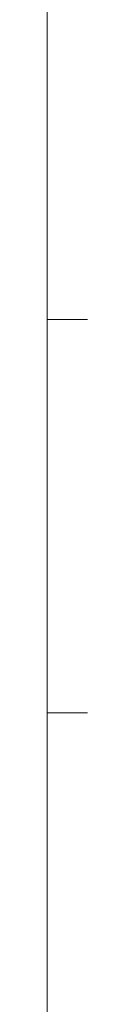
# Model space of a CAD drawing. Header units: millimetres. Extents: x -2624 to 101766, y -16 to 109490.
# Tile 146 of 151: x 93491 to 93579, y 88443 to 90995. Entities that reach past the tile are written whole.
import ezdxf

# ---------------------------------------------------------------- set-up
doc = ezdxf.new("R2010")
doc.units = ezdxf.units.MM
doc.header["$MEASUREMENT"] = 0
doc.layers.add('L1', color=7, linetype='Continuous')
doc.layers.add('VRD _ Bordure.VRD', color=7, linetype='Continuous')

# ---------------------------------------------------------------- blocks, each defined once
blk = doc.blocks.new('Élément de coupe_13')
at = {"layer": 'VRD _ Bordure.VRD', "color": 7, "linetype": 'Continuous', "lineweight": 15}
for p, q in [((93491.3, 91238), (93491.3, 90238)), ((93491.3, 90238), (93491.3, 90218)), ((93491.3, 90218), (93595.9, 90218)), ((93491.3, 90218), (93491.3, 89218)), ((93491.3, 89218), (93491.3, 89198)), ((93491.3, 89198), (93595.9, 89198)), ((93491.3, 89198), (93491.3, 88198))]:
    blk.add_line(p, q, dxfattribs=at)
blk = doc.blocks.new('Élément de coupe_1488')
at = {"layer": 'L1', "color": 7, "linetype": 'Continuous', "lineweight": 15}
blk.add_line((93491.3, 79604.1), (93491.3, 90218), dxfattribs=at)

msp = doc.modelspace()

# ---------------------------------------------------------------- block references
at = {"layer": 'L1', "lineweight": 0}
msp.add_blockref('Élément de coupe_1488', (0, 0), dxfattribs=at)
at = {"layer": 'VRD _ Bordure.VRD', "lineweight": 0}
msp.add_blockref('Élément de coupe_13', (0, 0), dxfattribs=at)

doc.saveas('drawing.dxf')
